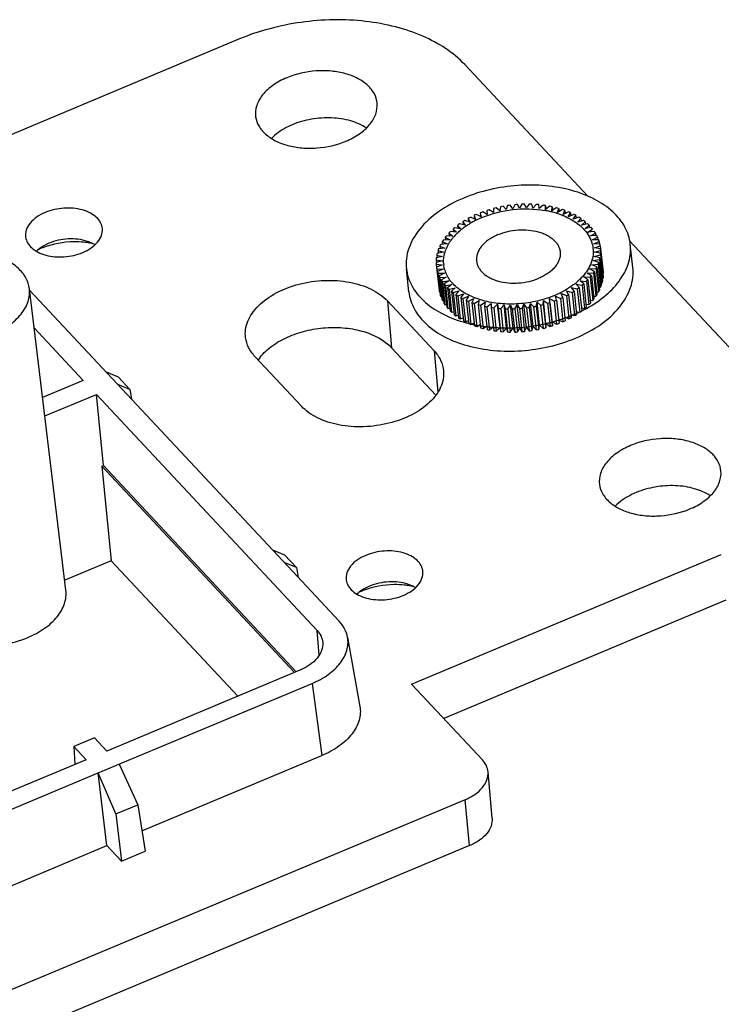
# Model space of a CAD drawing. Header units: millimetres. Extents: x 581 to 1163, y 50 to 458.
# Tile 25 of 29: x 1078 to 1101, y 166 to 199. Entities that reach past the tile are written whole.
import ezdxf

# ---------------------------------------------------------------- set-up
doc = ezdxf.new("R2010")
doc.units = ezdxf.units.MM
doc.header["$LTSCALE"] = 30.734
doc.layers.get('0').update_dxf_attribs({"linetype": 'CONTINUOUS'})
doc.layers.add('02___PRT_ALL_AXES', color=7, linetype='CONTINUOUS')
doc.layers.add('DRAFTS', color=7, linetype='CONTINUOUS')

msp = doc.modelspace()

# ---------------------------------------------------------------- linework, layer by layer
at = {"color": 7, "linetype": 'Continuous'}
for p, q in [((1092.647, 197.525), (1096.746, 193.14)), ((1094.069, 192.832), (1094.027, 192.697)), ((1094.247, 192.728), (1094.158, 192.844)), ((1094.308, 192.861), (1094.247, 192.728)), ((1094.469, 192.746), (1094.397, 192.869)), ((1094.547, 192.877), (1094.469, 192.746)), ((1094.69, 192.753), (1094.636, 192.88)), ((1094.785, 192.88), (1094.69, 192.753)), ((1094.909, 192.747), (1094.873, 192.877)), ((1095.02, 192.869), (1094.909, 192.747)), ((1095.125, 192.729), (1095.107, 192.862)), ((1095.251, 192.845), (1095.125, 192.729)), ((1095.335, 192.698), (1095.336, 192.833)), ((1095.336, 192.833), (1095.35, 192.71)), ((1092.955, 192.501), (1092.968, 192.387)), ((1092.955, 192.501), (1093.005, 192.373)), ((1093.194, 192.459), (1093.032, 192.536)), ((1093.162, 192.59), (1093.176, 192.468)), ((1093.162, 192.59), (1093.194, 192.459)), ((1093.392, 192.535), (1093.242, 192.621)), ((1093.379, 192.669), (1093.392, 192.535)), ((1093.598, 192.6), (1093.462, 192.695)), ((1093.603, 192.735), (1093.598, 192.6)), ((1093.81, 192.655), (1093.689, 192.757)), ((1093.834, 192.79), (1093.81, 192.655)), ((1094.027, 192.697), (1093.922, 192.807)), ((1095.476, 192.809), (1095.335, 192.698)), ((1095.539, 192.656), (1095.558, 192.792)), ((1095.693, 192.759), (1095.539, 192.656)), ((1095.558, 192.792), (1095.571, 192.678)), ((1095.733, 192.602), (1095.772, 192.737)), ((1095.9, 192.697), (1095.733, 192.602)), ((1095.772, 192.737), (1095.783, 192.631)), ((1095.919, 192.537), (1095.975, 192.671)), ((1096.096, 192.624), (1095.919, 192.537)), ((1095.975, 192.671), (1095.986, 192.57)), ((1096.092, 192.462), (1096.166, 192.593)), ((1096.279, 192.539), (1096.092, 192.462)), ((1096.166, 192.593), (1096.177, 192.496)), ((1096.253, 192.376), (1096.344, 192.504)), ((1096.344, 192.504), (1096.355, 192.411)), ((1092.408, 192.173), (1092.51, 192.062)), ((1092.408, 192.173), (1092.418, 192.077)), ((1092.662, 192.174), (1092.469, 192.218)), ((1092.577, 192.291), (1092.662, 192.174)), ((1092.577, 192.291), (1092.588, 192.191)), ((1092.827, 192.278), (1092.644, 192.334)), ((1092.76, 192.401), (1092.827, 192.278)), ((1092.76, 192.401), (1092.771, 192.295)), ((1093.005, 192.373), (1092.832, 192.44)), ((1096.448, 192.443), (1096.253, 192.376)), ((1096.401, 192.281), (1096.508, 192.404)), ((1096.602, 192.337), (1096.401, 192.281)), ((1096.508, 192.404), (1096.518, 192.314)), ((1096.533, 192.177), (1096.656, 192.295)), ((1096.74, 192.222), (1096.533, 192.177)), ((1096.649, 192.065), (1096.787, 192.177)), ((1096.656, 192.295), (1096.666, 192.206)), ((1096.787, 192.177), (1096.796, 192.089)), ((1092.118, 191.914), (1092.25, 191.817)), ((1092.118, 191.914), (1092.128, 191.823)), ((1092.372, 191.942), (1092.167, 191.965)), ((1092.255, 192.047), (1092.372, 191.942)), ((1092.255, 192.047), (1092.265, 191.954)), ((1092.51, 192.062), (1092.31, 192.095)), ((1096.859, 192.099), (1096.649, 192.065)), ((1096.748, 191.946), (1096.9, 192.051)), ((1096.961, 191.969), (1096.748, 191.946)), ((1096.83, 191.821), (1096.994, 191.918)), ((1097.043, 191.832), (1096.83, 191.821)), ((1096.994, 191.918), (1097.003, 191.83)), ((1092.057, 191.552), (1091.844, 191.539)), ((1091.898, 191.631), (1092.057, 191.552)), ((1091.898, 191.631), (1091.907, 191.543)), ((1092.145, 191.687), (1091.933, 191.685)), ((1091.998, 191.775), (1092.145, 191.687)), ((1091.998, 191.775), (1092.008, 191.686)), ((1092.25, 191.817), (1092.041, 191.828)), ((1096.893, 191.691), (1097.068, 191.779)), ((1097.105, 191.69), (1096.893, 191.691)), ((1096.938, 191.557), (1097.123, 191.636)), ((1097.147, 191.544), (1096.938, 191.557)), ((1097.068, 191.779), (1097.078, 191.69)), ((1097.123, 191.636), (1097.133, 191.545)), ((1098.131, 191.657), (1103.32, 186.106)), ((1098.243, 190.771), (1098.158, 191.545)), ((1091.713, 191.181), (1091.904, 191.134)), ((1091.713, 191.181), (1091.723, 191.092)), ((1091.936, 191.275), (1091.726, 191.238)), ((1091.755, 191.333), (1091.936, 191.275)), ((1091.755, 191.333), (1091.764, 191.245)), ((1091.987, 191.415), (1091.775, 191.39)), ((1091.816, 191.483), (1091.987, 191.415)), ((1091.816, 191.483), (1091.826, 191.396)), ((1096.957, 191.138), (1097.163, 191.186)), ((1096.964, 191.419), (1097.157, 191.488)), ((1097.168, 191.395), (1096.964, 191.419)), ((1096.97, 191.279), (1097.17, 191.338)), ((1097.168, 191.243), (1096.97, 191.279)), ((1097.157, 191.488), (1097.167, 191.394)), ((1097.163, 191.186), (1097.248, 190.413)), ((1097.168, 191.395), (1097.253, 190.621)), ((1097.168, 191.243), (1097.253, 190.47)), ((1097.17, 191.338), (1097.255, 190.565)), ((1091.891, 190.993), (1091.691, 190.934)), ((1091.693, 191.029), (1091.891, 190.993)), ((1091.693, 191.029), (1091.703, 190.938)), ((1091.693, 190.878), (1091.897, 190.853)), ((1091.693, 190.878), (1091.778, 190.105)), ((1091.904, 191.134), (1091.698, 191.086)), ((1091.897, 190.853), (1091.704, 190.784)), ((1096.874, 190.858), (1097.086, 190.883)), ((1097.045, 190.789), (1096.874, 190.858)), ((1096.925, 190.998), (1097.135, 191.034)), ((1097.106, 190.939), (1096.925, 190.998)), ((1097.148, 191.091), (1096.957, 191.138)), ((1097.086, 190.883), (1097.17, 190.11)), ((1097.106, 190.939), (1097.191, 190.166)), ((1097.135, 191.034), (1097.219, 190.261)), ((1097.148, 191.091), (1097.232, 190.318)), ((1090.787, 189.955), (1090.703, 190.728)), ((1091.704, 190.784), (1091.789, 190.011)), ((1091.714, 190.728), (1091.923, 190.715)), ((1091.714, 190.728), (1091.799, 189.955)), ((1091.923, 190.715), (1091.738, 190.637)), ((1091.738, 190.637), (1091.823, 189.863)), ((1091.756, 190.582), (1091.968, 190.581)), ((1091.756, 190.582), (1091.841, 189.809)), ((1091.968, 190.581), (1091.793, 190.493)), ((1096.716, 190.585), (1096.928, 190.587)), ((1096.863, 190.497), (1096.716, 190.585)), ((1096.804, 190.72), (1097.017, 190.733)), ((1096.963, 190.641), (1096.804, 190.72)), ((1096.928, 190.587), (1097.012, 189.814)), ((1096.963, 190.641), (1097.048, 189.868)), ((1097.017, 190.733), (1097.101, 189.96)), ((1097.045, 190.789), (1097.129, 190.016)), ((1097.243, 190.561), (1097.255, 190.565)), ((1091.793, 190.493), (1091.877, 189.72)), ((1091.818, 190.44), (1092.031, 190.451)), ((1091.818, 190.44), (1091.903, 189.667)), ((1092.031, 190.451), (1091.867, 190.354)), ((1091.867, 190.354), (1091.952, 189.581)), ((1091.9, 190.303), (1092.113, 190.326)), ((1091.9, 190.303), (1091.985, 189.53)), ((1092.113, 190.326), (1091.961, 190.221)), ((1091.961, 190.221), (1092.046, 189.448)), ((1092.002, 190.173), (1092.212, 190.207)), ((1092.212, 190.207), (1092.074, 190.095)), ((1096.351, 190.211), (1096.551, 190.177)), ((1096.453, 190.099), (1096.351, 190.211)), ((1096.489, 190.33), (1096.694, 190.308)), ((1096.606, 190.225), (1096.489, 190.33)), ((1096.606, 190.225), (1096.691, 189.452)), ((1096.611, 190.455), (1096.82, 190.445)), ((1096.743, 190.358), (1096.611, 190.455)), ((1096.694, 190.308), (1096.779, 189.535)), ((1096.743, 190.358), (1096.828, 189.585)), ((1096.82, 190.445), (1096.905, 189.672)), ((1096.863, 190.497), (1096.947, 189.724)), ((1097.181, 190.254), (1097.219, 190.261)), ((1097.222, 190.407), (1097.248, 190.413)), ((1091.799, 189.955), (1091.813, 189.954)), ((1092.002, 190.173), (1092.086, 189.4)), ((1092.074, 190.095), (1092.159, 189.322)), ((1092.121, 190.05), (1092.328, 190.095)), ((1092.121, 190.05), (1092.206, 189.277)), ((1092.328, 190.095), (1092.205, 189.977)), ((1092.205, 189.977), (1092.29, 189.204)), ((1092.259, 189.935), (1092.46, 189.991)), ((1092.259, 189.935), (1092.343, 189.162)), ((1092.46, 189.991), (1092.353, 189.868)), ((1092.353, 189.868), (1092.438, 189.095)), ((1092.413, 189.829), (1092.608, 189.896)), ((1092.608, 189.896), (1092.517, 189.768)), ((1095.856, 189.899), (1096.029, 189.833)), ((1095.906, 189.772), (1095.856, 189.899)), ((1096.033, 189.995), (1096.217, 189.939)), ((1096.101, 189.871), (1096.033, 189.995)), ((1096.101, 189.871), (1096.186, 189.098)), ((1096.199, 190.099), (1096.391, 190.054)), ((1096.284, 189.981), (1096.199, 190.099)), ((1096.217, 189.939), (1096.302, 189.166)), ((1096.284, 189.981), (1096.369, 189.208)), ((1096.391, 190.054), (1096.476, 189.281)), ((1096.453, 190.099), (1096.538, 189.326)), ((1096.551, 190.177), (1096.635, 189.404)), ((1097.038, 189.956), (1097.101, 189.96)), ((1097.12, 190.104), (1097.17, 190.11)), ((1091.841, 189.809), (1091.867, 189.809)), ((1091.903, 189.667), (1091.942, 189.669)), ((1091.985, 189.53), (1092.036, 189.536)), ((1092.413, 189.829), (1092.497, 189.056)), ((1092.517, 189.768), (1092.601, 188.995)), ((1092.582, 189.734), (1092.769, 189.811)), ((1092.582, 189.734), (1092.666, 188.961)), ((1092.769, 189.811), (1092.695, 189.679)), ((1092.695, 189.679), (1092.779, 188.906)), ((1092.765, 189.649), (1092.942, 189.735)), ((1092.765, 189.649), (1092.85, 188.876)), ((1092.942, 189.735), (1092.886, 189.601)), ((1092.886, 189.601), (1092.971, 188.828)), ((1092.961, 189.575), (1093.127, 189.67)), ((1092.961, 189.575), (1093.046, 188.802)), ((1093.127, 189.67), (1093.089, 189.535)), ((1093.089, 189.535), (1093.174, 188.762)), ((1093.168, 189.513), (1093.322, 189.616)), ((1093.322, 189.616), (1093.303, 189.481)), ((1093.385, 189.464), (1093.526, 189.574)), ((1093.526, 189.574), (1093.525, 189.439)), ((1093.61, 189.427), (1093.736, 189.544)), ((1093.821, 188.771), (1093.736, 189.544)), ((1093.736, 189.544), (1093.753, 189.41)), ((1094.553, 189.411), (1094.614, 189.544)), ((1094.614, 189.544), (1094.702, 189.428)), ((1094.698, 188.771), (1094.614, 189.544)), ((1094.791, 189.44), (1094.834, 189.575)), ((1094.834, 189.575), (1094.939, 189.465)), ((1094.918, 188.802), (1094.834, 189.575)), ((1095.027, 189.482), (1095.051, 189.618)), ((1095.051, 189.618), (1095.172, 189.515)), ((1095.135, 188.845), (1095.051, 189.618)), ((1095.258, 189.537), (1095.263, 189.672)), ((1095.258, 189.537), (1095.342, 188.764)), ((1095.263, 189.672), (1095.399, 189.577)), ((1095.348, 188.899), (1095.263, 189.672)), ((1095.399, 189.577), (1095.484, 188.804)), ((1095.469, 189.737), (1095.619, 189.651)), ((1095.554, 188.964), (1095.469, 189.737)), ((1095.482, 189.604), (1095.469, 189.737)), ((1095.482, 189.604), (1095.567, 188.83)), ((1095.619, 189.651), (1095.703, 188.878)), ((1095.667, 189.813), (1095.829, 189.737)), ((1095.699, 189.682), (1095.667, 189.813)), ((1095.699, 189.682), (1095.783, 188.909)), ((1095.829, 189.737), (1095.914, 188.964)), ((1095.906, 189.772), (1095.99, 188.998)), ((1096.029, 189.833), (1096.114, 189.06)), ((1096.681, 189.545), (1096.779, 189.535)), ((1096.818, 189.676), (1096.905, 189.672)), ((1096.937, 189.813), (1097.012, 189.814)), ((1092.086, 189.4), (1092.149, 189.41)), ((1092.206, 189.277), (1092.28, 189.293)), ((1093.168, 189.513), (1093.253, 188.74)), ((1093.303, 189.481), (1093.387, 188.708)), ((1093.385, 189.464), (1093.47, 188.691)), ((1093.525, 189.439), (1093.609, 188.666)), ((1093.61, 189.427), (1093.694, 188.654)), ((1093.753, 189.41), (1093.838, 188.637)), ((1093.841, 189.403), (1093.952, 189.525)), ((1093.841, 189.403), (1093.925, 188.63)), ((1094.036, 188.752), (1093.952, 189.525)), ((1093.952, 189.525), (1093.987, 189.395)), ((1093.987, 189.395), (1094.072, 188.622)), ((1094.076, 189.393), (1094.171, 189.519)), ((1094.076, 189.393), (1094.161, 188.619)), ((1094.256, 188.746), (1094.171, 189.519)), ((1094.171, 189.519), (1094.225, 189.393)), ((1094.225, 189.393), (1094.31, 188.62)), ((1094.314, 189.395), (1094.392, 189.526)), ((1094.314, 189.395), (1094.399, 188.622)), ((1094.392, 189.526), (1094.464, 189.404)), ((1094.477, 188.753), (1094.392, 189.526)), ((1094.464, 189.404), (1094.548, 188.631)), ((1094.553, 189.411), (1094.638, 188.638)), ((1094.702, 189.428), (1094.787, 188.655)), ((1094.791, 189.44), (1094.876, 188.667)), ((1094.939, 189.465), (1095.024, 188.692)), ((1095.027, 189.482), (1095.112, 188.709)), ((1095.172, 189.515), (1095.256, 188.742)), ((1096.358, 189.308), (1096.476, 189.281)), ((1096.527, 189.422), (1096.635, 189.404)), ((1092.343, 189.162), (1092.428, 189.186)), ((1092.497, 189.056), (1092.591, 189.088)), ((1092.666, 188.961), (1092.769, 189.003)), ((1092.85, 188.876), (1092.96, 188.929)), ((1095.342, 188.764), (1095.348, 188.899)), ((1095.348, 188.899), (1095.484, 188.804)), ((1095.554, 188.964), (1095.703, 188.878)), ((1095.567, 188.83), (1095.554, 188.964)), ((1095.77, 189.031), (1095.914, 188.964)), ((1095.978, 189.112), (1096.114, 189.06)), ((1096.174, 189.204), (1096.302, 189.166)), ((1093.046, 188.802), (1093.162, 188.868)), ((1093.253, 188.74), (1093.375, 188.822)), ((1093.47, 188.691), (1093.596, 188.789)), ((1093.694, 188.654), (1093.821, 188.771)), ((1093.821, 188.771), (1093.838, 188.637)), ((1093.925, 188.63), (1094.036, 188.752)), ((1094.036, 188.752), (1094.072, 188.622)), ((1094.161, 188.619), (1094.256, 188.746)), ((1094.256, 188.746), (1094.31, 188.62)), ((1094.399, 188.622), (1094.477, 188.753)), ((1094.477, 188.753), (1094.548, 188.631)), ((1094.638, 188.638), (1094.698, 188.771)), ((1094.698, 188.771), (1094.787, 188.655)), ((1094.876, 188.667), (1094.918, 188.802)), ((1094.918, 188.802), (1095.024, 188.692)), ((1095.112, 188.709), (1095.135, 188.845)), ((1095.135, 188.845), (1095.256, 188.742))]:
    msp.add_line(p, q, dxfattribs=at)
for centre, radius, start, end in [((1094.718, 188.514), 4.366, 97.3568, 98.5366), ((1094.718, 188.512), 4.368, 94.213, 95.3924), ((1094.715, 188.57), 4.311, 91.0503, 92.2402), ((1094.715, 188.689), 4.191, 87.8387, 89.0514), ((1094.725, 188.858), 4.022, 84.5483, 85.795), ((1094.75, 189.07), 3.808, 81.1463, 82.4394), ((1094.468, 189.284), 3.554, 113.8353, 115.1874), ((1094.564, 189.053), 3.805, 110.3339, 111.6262), ((1094.635, 188.851), 4.019, 106.9686, 108.2146), ((1094.682, 188.687), 4.189, 103.705, 104.9174), ((1094.707, 188.576), 4.304, 100.5109, 101.702), ((1094.742, 189.378), 3.34, 79.3611, 80.1885), ((1094.767, 189.512), 3.204, 76.5749, 79.3749), ((1094.794, 189.316), 3.558, 77.5974, 78.9506), ((1094.798, 189.645), 3.067, 75.211, 76.5623), ((1094.832, 189.77), 2.938, 72.3116, 75.2228), ((1094.859, 189.584), 3.283, 73.8631, 75.2913), ((1094.874, 189.904), 2.797, 70.8031, 72.3007), ((1094.918, 190.029), 2.664, 68.2726, 70.812), ((1094.947, 189.861), 2.992, 69.9013, 71.4208), ((1095.055, 190.136), 2.697, 65.666, 67.2945), ((1095.181, 190.396), 2.408, 61.1075, 62.864), ((1094.035, 190.028), 2.692, 125.5488, 127.1754), ((1094.2, 189.784), 2.987, 121.3998, 122.9176), ((1094.174, 189.978), 2.63, 122.1005, 124.7899), ((1094.346, 189.532), 3.278, 117.5102, 118.937), ((1094.261, 189.84), 2.793, 120.2462, 122.1096), ((1094.338, 189.708), 2.946, 117.6259, 120.2405), ((1094.394, 189.602), 3.066, 116.4592, 117.6362), ((1094.447, 189.495), 3.186, 112.6992, 116.4515), ((1095.32, 190.632), 2.134, 56.1745, 58.0784), ((1095.466, 190.835), 1.883, 50.8169, 52.8863), ((1095.612, 191.003), 1.661, 44.9914, 47.2411), ((1093.668, 190.454), 2.13, 134.8222, 136.7235), ((1093.855, 190.254), 2.404, 130.0059, 131.7602), ((1093.685, 190.567), 1.863, 135.2349, 139.3391), ((1094.022, 190.195), 2.365, 124.7454, 129.1142), ((1095.749, 191.131), 1.473, 38.6702, 41.1076), ((1095.872, 191.221), 1.321, 31.8525, 34.4732), ((1095.971, 191.278), 1.206, 24.5766, 27.3602), ((1079.692, 188.891), 2.734, 80.7178, 84.2999), ((1079.718, 189.053), 2.57, 77.7272, 80.7087), ((1093.142, 190.847), 1.47, 151.9038, 154.3382), ((1093.304, 190.752), 1.658, 145.7314, 147.9781), ((1093.482, 190.621), 1.88, 140.0487, 142.1153), ((1096.042, 191.307), 1.13, 16.9297, 19.8366), ((1096.078, 191.316), 1.092, 9.0485, 12.0196), ((1079.503, 189.063), 2.534, 112.7203, 114.7979), ((1079.544, 188.964), 2.641, 110.5584, 112.7161), ((1092.894, 190.941), 1.205, 165.7228, 168.504), ((1093.003, 190.908), 1.319, 158.5762, 161.1941), ((1096.042, 191.318), 1.129, 353.2716, 356.177), ((1096.08, 191.317), 1.091, 1.1004, 4.0741), ((1092.781, 190.955), 1.091, 181.1004, 184.0741), ((1092.819, 190.954), 1.129, 173.2716, 176.177), ((1092.932, 190.972), 0.992, 183.3818, 186.2644), ((1095.858, 191.364), 1.319, 338.5762, 341.1941), ((1095.967, 191.331), 1.205, 345.7228, 348.504), ((1092.783, 190.956), 1.092, 189.0485, 192.0196), ((1092.819, 190.966), 1.13, 196.9297, 199.8366), ((1095.557, 191.521), 1.658, 325.7314, 327.9781), ((1095.719, 191.426), 1.47, 331.9038, 334.3382), ((1096.164, 190.544), 1.091, 1.1004, 4.0741), ((1092.89, 190.995), 1.206, 204.5766, 207.3602), ((1092.989, 191.051), 1.321, 211.8525, 214.4732), ((1093.111, 191.141), 1.473, 218.6702, 221.1076), ((1095.006, 192.018), 2.404, 310.0059, 311.7602), ((1095.192, 191.819), 2.13, 314.8222, 316.7235), ((1095.379, 191.652), 1.88, 320.0487, 322.1153), ((1096.057, 190.557), 1.199, 345.716, 348.5108), ((1096.13, 190.545), 1.125, 353.2672, 356.1815), ((1092.867, 190.183), 1.092, 189.0485, 192.0196), ((1092.907, 190.194), 1.133, 196.9344, 199.8319), ((1093.249, 191.27), 1.661, 224.9914, 227.2411), ((1093.395, 191.437), 1.883, 230.8169, 232.8863), ((1093.541, 191.641), 2.134, 236.1745, 238.0784), ((1094.515, 192.74), 3.278, 297.5102, 298.937), ((1094.661, 192.489), 2.987, 301.3998, 302.9176), ((1094.826, 192.244), 2.692, 305.5488, 307.1754), ((1095.653, 190.741), 1.646, 325.7227, 327.9868), ((1095.813, 190.648), 1.46, 331.895, 334.347), ((1095.95, 190.588), 1.311, 338.5679, 341.2023), ((1092.98, 190.224), 1.212, 204.5836, 207.3532), ((1093.081, 190.283), 1.329, 211.8608, 214.4649), ((1093.68, 191.877), 2.408, 241.1075, 242.864), ((1093.806, 192.137), 2.697, 245.666, 247.2945), ((1093.914, 192.411), 2.992, 249.9013, 251.4208), ((1094.002, 192.688), 3.283, 253.8631, 255.2913), ((1094.179, 193.585), 4.189, 283.705, 284.9174), ((1094.226, 193.422), 4.019, 286.9686, 288.2146), ((1094.296, 193.219), 3.805, 290.3339, 291.6262), ((1094.393, 192.988), 3.554, 293.8353, 295.1874), ((1095.289, 191.034), 2.114, 314.8149, 316.7309), ((1095.475, 190.869), 1.865, 320.0405, 322.1235), ((1093.204, 190.375), 1.484, 218.679, 221.0988), ((1093.343, 190.506), 1.674, 225.0001, 227.2324), ((1094.067, 192.956), 3.558, 257.5974, 258.9506), ((1094.111, 193.202), 3.808, 261.1463, 262.4394), ((1094.136, 193.415), 4.022, 264.5483, 265.795), ((1094.146, 193.583), 4.191, 267.8387, 269.0514), ((1094.146, 193.703), 4.311, 271.0503, 272.2402), ((1094.143, 193.76), 4.368, 274.213, 275.3924), ((1094.143, 193.758), 4.366, 277.3568, 278.5366), ((1094.154, 193.697), 4.304, 280.5109, 281.702), ((1094.359, 193.704), 4.895, 293.1575, 293.7895), ((1094.755, 191.7), 2.969, 301.3951, 302.9223), ((1094.373, 193.674), 4.861, 293.7899, 294.0942), ((1094.402, 193.609), 4.789, 294.091, 295.6389), ((1094.447, 193.515), 4.686, 295.6409, 296.5594), ((1094.922, 191.457), 2.674, 305.5432, 307.181), ((1094.496, 193.416), 4.575, 296.5569, 298.0688), ((1095.102, 191.232), 2.386, 309.9994, 311.7667), ((1094.548, 193.319), 4.466, 298.0717, 298.811), ((1093.489, 190.675), 1.898, 230.825, 232.8782), ((1093.635, 190.882), 2.151, 236.1819, 238.071), ((1093.841, 193.235), 4.458, 253.6643, 254.6177), ((1093.773, 191.119), 2.426, 241.1139, 242.8576), ((1093.874, 193.358), 4.585, 254.6203, 256.1571), ((1093.903, 193.475), 4.706, 256.1542, 257.0639), ((1093.898, 191.38), 2.715, 245.6715, 247.289), ((1093.929, 193.587), 4.821, 257.0663, 258.5976), ((1094.045, 194.658), 5.9, 268.004, 282.3704), ((1094.071, 194.541), 5.78, 282.37, 282.7576), ((1094.075, 194.523), 5.762, 282.7571, 283.8363), ((1094.083, 194.488), 5.726, 283.8364, 284.7125), ((1094.09, 194.463), 5.7, 284.713, 284.9196), ((1094.1, 194.423), 5.659, 284.9182, 286.165), ((1094.12, 194.355), 5.588, 286.1656, 287.0316), ((1094.386, 192.432), 3.79, 290.3314, 291.6287), ((1094.147, 194.268), 5.496, 287.0299, 288.413), ((1094.181, 194.167), 5.39, 288.4143, 289.3094), ((1094.484, 192.2), 3.538, 293.8321, 295.1906), ((1094.222, 194.048), 5.264, 289.3068, 290.8012), ((1094.266, 193.933), 5.142, 290.8044, 291.4551), ((1094.608, 191.952), 3.26, 297.5063, 298.9409), ((1094.285, 193.883), 5.088, 291.4558, 291.7012), ((1094.315, 193.81), 5.009, 291.6991, 292.7233), ((1094.345, 193.738), 4.931, 292.7253, 293.1577), ((1094.005, 191.655), 3.01, 249.906, 251.4161), ((1093.945, 193.668), 4.903, 258.5941, 258.9067), ((1093.953, 193.707), 4.943, 258.9071, 259.5192), ((1093.966, 193.779), 5.017, 259.5206, 260.6939), ((1093.977, 193.841), 5.079, 260.6923, 260.984), ((1094.091, 191.932), 3.3, 253.867, 255.2874), ((1093.981, 193.871), 5.11, 260.9839, 261.2341), ((1093.989, 193.92), 5.159, 261.2347, 261.8735), ((1094.005, 194.032), 5.272, 261.8764, 263.3637), ((1094.155, 192.199), 3.575, 257.6005, 258.9474), ((1094.019, 194.149), 5.391, 263.3613, 264.2542), ((1094.029, 194.256), 5.498, 264.256, 265.7433), ((1094.198, 192.443), 3.823, 261.1488, 262.437), ((1094.036, 194.348), 5.59, 265.7412, 266.5147), ((1094.04, 194.418), 5.66, 266.5156, 267.7632), ((1094.042, 194.463), 5.705, 267.7617, 267.9631), ((1094.221, 192.653), 4.034, 264.5502, 265.7932), ((1094.23, 192.819), 4.2, 267.84, 269.0502), ((1094.231, 192.93), 4.311, 271.0503, 272.2402), ((1094.228, 192.987), 4.368, 274.213, 275.3924), ((1094.228, 192.985), 4.366, 277.3568, 278.5366), ((1094.239, 192.924), 4.304, 280.5109, 281.702), ((1094.266, 192.803), 4.18, 283.7037, 284.9187), ((1094.314, 192.637), 4.007, 286.9667, 288.2165), ((1090.364, 177.472), 2.734, 80.7178, 84.2999), ((1090.39, 177.634), 2.57, 77.7272, 80.7087), ((1090.175, 177.645), 2.534, 112.7203, 114.7979), ((1090.216, 177.546), 2.641, 110.5584, 112.7161)]:
    msp.add_arc(centre, radius, start, end, dxfattribs=at)
for points, knots in [([(1092.647, 197.525), (1092.264, 197.935), (1091.49, 198.421), (1090.33, 198.809), (1089.326, 198.99), (1088.267, 199.039), (1086.846, 198.929), (1085.797, 198.653), (1085.145, 198.38)], [0, 0, 0, 0, 0.212209, 0.333235, 0.46206, 0.596228, 0.732793, 1, 1, 1, 1]), ([(1098.158, 191.545), (1098.136, 191.743), (1098.003, 192.15), (1097.575, 192.667), (1096.96, 193.078), (1096.195, 193.365), (1095.326, 193.517), (1094.404, 193.524), (1093.483, 193.387), (1092.892, 193.2), (1092.611, 193.082)], [0, 0, 0, 0, 0.092524, 0.192995, 0.306051, 0.432372, 0.569624, 0.71351, 0.858823, 1, 1, 1, 1]), ([(1092.611, 193.082), (1092.317, 192.959), (1091.781, 192.673), (1091.137, 192.103), (1090.798, 191.532), (1090.692, 191.067), (1090.691, 190.838), (1090.703, 190.727)], [0, 0, 0, 0, 0.295722, 0.559436, 0.790103, 0.896572, 1, 1, 1, 1]), ([(1093.218, 192.434), (1093.544, 192.571), (1094.242, 192.744), (1094.961, 192.73), (1095.311, 192.67)], [0, 0, 0, 0, 0.499744, 1, 1, 1, 1]), ([(1095.905, 192.505), (1095.935, 192.493), (1096.051, 192.444), (1096.164, 192.386), (1096.244, 192.337)], [0, 0, 0, 0, 0.257515, 1, 1, 1, 1]), ([(1096.244, 192.337), (1096.256, 192.329), (1096.306, 192.298), (1096.355, 192.265), (1096.39, 192.239)], [0, 0, 0, 0, 0.254019, 1, 1, 1, 1]), ([(1096.39, 192.239), (1096.532, 192.134), (1096.719, 191.946), (1096.87, 191.644), (1096.907, 191.487), (1096.915, 191.409)], [0, 0, 0, 0, 0.525688, 0.766667, 1, 1, 1, 1]), ([(1092.362, 191.879), (1092.375, 191.892), (1092.429, 191.944), (1092.485, 191.994), (1092.529, 192.03)], [0, 0, 0, 0, 0.245206, 1, 1, 1, 1]), ([(1079.964, 191.611), (1079.851, 191.622), (1079.396, 191.64), (1078.936, 191.557), (1078.617, 191.437)], [0, 0, 0, 0, 0.249572, 1, 1, 1, 1]), ([(1091.957, 191.162), (1091.965, 191.204), (1092.009, 191.377), (1092.093, 191.539), (1092.17, 191.65)], [0, 0, 0, 0, 0.239301, 1, 1, 1, 1]), ([(1092.17, 191.65), (1092.178, 191.661), (1092.21, 191.706), (1092.245, 191.749), (1092.272, 191.781)], [0, 0, 0, 0, 0.24607, 1, 1, 1, 1]), ([(1096.7, 189.407), (1096.932, 189.535), (1097.354, 189.817), (1097.847, 190.346), (1098.14, 190.933), (1098.179, 191.35), (1098.158, 191.545)], [0, 0, 0, 0, 0.291674, 0.552665, 0.785256, 1, 1, 1, 1]), ([(1096.915, 191.409), (1096.924, 191.335), (1096.923, 191.183), (1096.852, 190.872), (1096.626, 190.492), (1096.197, 190.112), (1095.839, 189.921), (1095.643, 189.839)], [0, 0, 0, 0, 0.10343, 0.209907, 0.440541, 0.704311, 1, 1, 1, 1]), ([(1091.941, 190.913), (1091.94, 190.934), (1091.938, 191.017), (1091.946, 191.1), (1091.957, 191.162)], [0, 0, 0, 0, 0.248114, 1, 1, 1, 1]), ([(1095.643, 189.839), (1095.456, 189.76), (1095.062, 189.636), (1094.448, 189.544), (1093.833, 189.549), (1093.254, 189.65), (1092.744, 189.842), (1092.334, 190.116), (1092.049, 190.46), (1091.96, 190.731), (1091.945, 190.863)], [0, 0, 0, 0, 0.14115, 0.286499, 0.430365, 0.567623, 0.693952, 0.807009, 0.907479, 1, 1, 1, 1]), ([(1090.703, 190.727), (1090.724, 190.533), (1090.853, 190.134), (1091.266, 189.625), (1091.861, 189.217), (1092.332, 189.032), (1092.587, 188.957)], [0, 0, 0, 0, 0.214816, 0.447458, 0.708552, 1, 1, 1, 1]), ([(1096.334, 188.417), (1096.628, 188.54), (1097.164, 188.826), (1097.808, 189.396), (1098.147, 189.966), (1098.254, 190.432), (1098.255, 190.66), (1098.243, 190.771)], [0, 0, 0, 0, 0.295727, 0.559416, 0.790102, 0.896577, 1, 1, 1, 1]), ([(1090.787, 189.955), (1090.798, 189.857), (1090.84, 189.659), (1091.006, 189.275), (1091.37, 188.832), (1091.985, 188.422), (1092.75, 188.134), (1093.619, 187.982), (1094.542, 187.975), (1095.462, 188.112), (1096.054, 188.299), (1096.334, 188.417)], [0, 0, 0, 0, 0.045924, 0.092922, 0.193339, 0.306336, 0.432599, 0.569789, 0.71363, 0.858864, 1, 1, 1, 1]), ([(1090.636, 180.192), (1090.523, 180.204), (1090.068, 180.222), (1089.608, 180.139), (1089.289, 180.019)], [0, 0, 0, 0, 0.249572, 1, 1, 1, 1])]:
    msp.add_open_spline(points, degree=3, knots=knots, dxfattribs=at)
at = {"layer": '02___PRT_ALL_AXES', "color": 7, "linetype": 'Continuous'}
for points, knots in [([(1093.751, 191.863), (1093.695, 191.839), (1093.587, 191.788), (1093.439, 191.696), (1093.31, 191.593), (1093.203, 191.481), (1093.121, 191.362), (1093.064, 191.237), (1093.035, 191.11), (1093.034, 191.025), (1093.039, 190.984)], [0, 0, 0, 0, 0.151328, 0.295574, 0.431747, 0.559379, 0.678649, 0.790515, 0.896777, 1, 1, 1, 1]), ([(1093.751, 191.863), (1093.856, 191.907), (1094.077, 191.977), (1094.421, 192.028), (1094.765, 192.025), (1095.04, 191.977), (1095.242, 191.911), (1095.378, 191.85), (1095.499, 191.778), (1095.604, 191.695), (1095.69, 191.604), (1095.757, 191.505), (1095.802, 191.399), (1095.818, 191.325), (1095.822, 191.289)], [0, 0, 0, 0, 0.141029, 0.286138, 0.429869, 0.566953, 0.631686, 0.693297, 0.751565, 0.806457, 0.858167, 0.907148, 0.954112, 1, 1, 1, 1]), ([(1095.822, 191.289), (1095.827, 191.247), (1095.826, 191.162), (1095.797, 191.035), (1095.74, 190.91), (1095.658, 190.791), (1095.551, 190.679), (1095.422, 190.576), (1095.274, 190.484), (1095.166, 190.433), (1095.11, 190.41)], [0, 0, 0, 0, 0.103223, 0.209485, 0.321351, 0.440621, 0.568253, 0.704426, 0.848672, 1, 1, 1, 1]), ([(1093.039, 190.984), (1093.043, 190.947), (1093.059, 190.873), (1093.104, 190.768), (1093.171, 190.669), (1093.257, 190.577), (1093.361, 190.495), (1093.483, 190.422), (1093.619, 190.362), (1093.82, 190.295), (1094.096, 190.247), (1094.44, 190.245), (1094.784, 190.296), (1095.005, 190.366), (1095.11, 190.41)], [0, 0, 0, 0, 0.045888, 0.092852, 0.141833, 0.193543, 0.248435, 0.306703, 0.368314, 0.433047, 0.570131, 0.713862, 0.858971, 1, 1, 1, 1])]:
    msp.add_open_spline(points, degree=3, knots=knots, dxfattribs=at)
at = {"layer": 'DRAFTS', "color": 7, "linetype": 'Continuous'}
for p, q in [((1085.145, 198.38), (1074.831, 194.06)), ((1078.8, 191.576), (1078.603, 191.477)), ((1079.365, 180.026), (1078.151, 190.064)), ((1086.909, 180.652), (1078.157, 190.016)), ((1090.07, 189.657), (1091.623, 187.996)), ((1090.07, 189.657), (1090.209, 188.098)), ((1078.309, 188.759), (1079.943, 187.011)), ((1090.209, 188.098), (1091.682, 186.522)), ((1091.623, 187.996), (1091.746, 186.617)), ((1087.21, 186.148), (1085.658, 187.809)), ((1080.704, 187.296), (1081.1, 187.129)), ((1079.943, 187.011), (1078.589, 186.444)), ((1081.495, 186.706), (1081.1, 187.129)), ((1081.495, 186.706), (1081.089, 186.878)), ((1081.495, 186.706), (1081.554, 186.382)), ((1078.664, 185.825), (1080.38, 186.543)), ((1080.38, 186.543), (1087.729, 178.68)), ((1080.614, 184.178), (1080.38, 186.543)), ((1080.559, 184.155), (1080.614, 184.178)), ((1080.559, 184.155), (1086.981, 177.284)), ((1080.559, 184.155), (1080.871, 181.001)), ((1080.614, 184.178), (1087.036, 177.307)), ((1086.248, 181.364), (1086.644, 181.196)), ((1087.039, 180.774), (1086.644, 181.196)), ((1090.874, 176.896), (1101.187, 181.216)), ((1080.871, 181.001), (1079.326, 180.353)), ((1080.871, 181.001), (1085.087, 176.49)), ((1087.039, 180.774), (1086.633, 180.945)), ((1087.039, 180.774), (1087.098, 180.449)), ((1088.463, 178.988), (1086.909, 180.652)), ((1089.472, 180.157), (1089.276, 180.059)), ((1101.34, 179.688), (1091.943, 175.752)), ((1087.802, 177.861), (1087.729, 178.68)), ((1088.743, 178.45), (1089.153, 176.152)), ((1087.151, 177.355), (1080.732, 174.666)), ((1080.445, 173.936), (1087.56, 176.918)), ((1087.56, 176.918), (1087.89, 174.517)), ((1090.874, 176.896), (1093.234, 174.371)), ((1080.323, 175.104), (1079.627, 174.812)), ((1079.627, 174.812), (1080.035, 174.375)), ((1079.627, 174.812), (1079.661, 174.218)), ((1080.732, 174.666), (1080.323, 175.104)), ((1081.895, 172.005), (1087.89, 174.517)), ((1080.035, 174.375), (1070.703, 170.466)), ((1081.142, 174.23), (1081.757, 172.878)), ((1040.541, 157.223), (1080.445, 173.936)), ((1081.029, 172.573), (1080.444, 173.939)), ((1080.729, 171.517), (1080.444, 173.939)), ((1093.555, 172.425), (1093.421, 173.975)), ((1092.656, 173.046), (1034.343, 148.622)), ((1081.029, 172.573), (1081.757, 172.878)), ((1081.757, 172.878), (1082.002, 171.328)), ((1092.808, 171.518), (1092.656, 173.046)), ((1081.029, 172.573), (1081.214, 170.998)), ((1092.808, 171.518), (1034.495, 147.094)), ((1071.866, 167.805), (1080.729, 171.517)), ((1080.729, 171.517), (1081.214, 170.998)), ((1081.214, 170.998), (1082.002, 171.328))]:
    msp.add_line(p, q, dxfattribs=at)
for centre, radius, start, end in [((1087.058, 186.803), 1.567, 144.2301, 145.5932), ((1087.121, 186.758), 1.644, 141.3052, 144.2173)]:
    msp.add_arc(centre, radius, start, end, dxfattribs=at)
for points, knots in [([(1086.716, 197.088), (1086.555, 197.02), (1086.26, 196.863), (1085.909, 196.548), (1085.695, 196.182), (1085.666, 195.914), (1085.682, 195.792)], [0, 0, 0, 0, 0.296576, 0.56057, 0.791118, 1, 1, 1, 1]), ([(1089.728, 196.236), (1089.718, 196.344), (1089.65, 196.567), (1089.421, 196.852), (1089.088, 197.079), (1088.673, 197.238), (1088.199, 197.323), (1087.531, 197.33), (1087.026, 197.218), (1086.716, 197.088)], [0, 0, 0, 0, 0.092567, 0.192837, 0.305694, 0.43198, 0.569401, 0.713617, 1, 1, 1, 1]), ([(1088.69, 194.976), (1088.848, 195.042), (1089.136, 195.195), (1089.483, 195.5), (1089.7, 195.854), (1089.738, 196.116), (1089.728, 196.236)], [0, 0, 0, 0, 0.295587, 0.559669, 0.791005, 1, 1, 1, 1]), ([(1085.682, 195.792), (1085.697, 195.686), (1085.773, 195.467), (1086.009, 195.191), (1086.344, 194.972), (1086.758, 194.819), (1087.227, 194.739), (1087.887, 194.736), (1088.384, 194.848), (1088.69, 194.976)], [0, 0, 0, 0, 0.092666, 0.193545, 0.307004, 0.433594, 0.570933, 0.714746, 1, 1, 1, 1]), ([(1086.902, 195.524), (1086.834, 195.495), (1086.583, 195.377), (1086.35, 195.215), (1086.208, 195.069)], [0, 0, 0, 0, 0.267011, 1, 1, 1, 1]), ([(1089.372, 195.416), (1089.212, 195.521), (1088.832, 195.682), (1088.203, 195.775), (1087.539, 195.731), (1087.106, 195.609), (1086.902, 195.524)], [0, 0, 0, 0, 0.224558, 0.476379, 0.740838, 1, 1, 1, 1]), ([(1078.677, 192.602), (1078.576, 192.559), (1078.39, 192.46), (1078.168, 192.261), (1078.033, 192.03), (1078.015, 191.861), (1078.025, 191.784)], [0, 0, 0, 0, 0.296442, 0.560607, 0.791115, 1, 1, 1, 1]), ([(1080.579, 192.063), (1080.573, 192.131), (1080.531, 192.272), (1080.386, 192.452), (1080.176, 192.596), (1079.814, 192.735), (1079.291, 192.777), (1078.873, 192.684), (1078.677, 192.602)], [0, 0, 0, 0, 0.092674, 0.193003, 0.305943, 0.432351, 0.713246, 1, 1, 1, 1]), ([(1079.924, 191.268), (1080.023, 191.31), (1080.205, 191.406), (1080.424, 191.599), (1080.561, 191.822), (1080.586, 191.987), (1080.579, 192.063)], [0, 0, 0, 0, 0.295423, 0.559685, 0.790995, 1, 1, 1, 1]), ([(1078.025, 191.784), (1078.034, 191.717), (1078.082, 191.579), (1078.23, 191.404), (1078.442, 191.266), (1078.802, 191.133), (1079.318, 191.094), (1079.731, 191.187), (1079.924, 191.268)], [0, 0, 0, 0, 0.092765, 0.193708, 0.307264, 0.433974, 0.714405, 1, 1, 1, 1]), ([(1080.081, 191.639), (1079.878, 191.706), (1079.436, 191.753), (1079.003, 191.661), (1078.8, 191.576)], [0, 0, 0, 0, 0.492295, 1, 1, 1, 1]), ([(1080.33, 191.525), (1080.311, 191.537), (1080.231, 191.582), (1080.147, 191.617), (1080.081, 191.639)], [0, 0, 0, 0, 0.239941, 1, 1, 1, 1]), ([(1078.151, 190.064), (1078.136, 190.19), (1078.049, 190.448), (1077.774, 190.774), (1077.382, 191.033), (1076.896, 191.214), (1076.344, 191.309), (1075.568, 191.314), (1074.982, 191.183), (1074.622, 191.032)], [0, 0, 0, 0, 0.092634, 0.193358, 0.306668, 0.433185, 0.570546, 0.714462, 1, 1, 1, 1]), ([(1078.603, 191.477), (1078.583, 191.465), (1078.506, 191.416), (1078.434, 191.359), (1078.385, 191.312)], [0, 0, 0, 0, 0.260334, 1, 1, 1, 1]), ([(1085.347, 188.435), (1085.335, 188.524), (1085.336, 188.711), (1085.413, 188.988), (1085.561, 189.256), (1085.856, 189.602), (1086.377, 189.964), (1087.133, 190.246), (1087.967, 190.367), (1088.79, 190.313), (1089.517, 190.091), (1089.92, 189.818), (1090.07, 189.657)], [0, 0, 0, 0, 0.046402, 0.094604, 0.146165, 0.202032, 0.327039, 0.466858, 0.613298, 0.756408, 0.887077, 1, 1, 1, 1]), ([(1076.938, 188.555), (1077.126, 188.634), (1077.469, 188.817), (1077.88, 189.183), (1078.095, 189.549), (1078.161, 189.847), (1078.16, 189.993), (1078.151, 190.064)], [0, 0, 0, 0, 0.29596, 0.559649, 0.790104, 0.89652, 1, 1, 1, 1]), ([(1085.837, 187.786), (1085.949, 187.925), (1086.231, 188.183), (1086.751, 188.475), (1087.357, 188.679), (1088.008, 188.78), (1088.663, 188.773), (1089.433, 188.628), (1089.967, 188.358), (1090.209, 188.098)], [0, 0, 0, 0, 0.111538, 0.236149, 0.3705, 0.509418, 0.647002, 0.777524, 1, 1, 1, 1]), ([(1085.658, 187.809), (1085.575, 187.898), (1085.435, 188.092), (1085.362, 188.321), (1085.347, 188.435)], [0, 0, 0, 0, 0.51598, 1, 1, 1, 1]), ([(1091.623, 187.996), (1091.711, 187.902), (1091.859, 187.694), (1091.928, 187.446), (1091.939, 187.325)], [0, 0, 0, 0, 0.516196, 1, 1, 1, 1]), ([(1091.939, 187.325), (1091.946, 187.236), (1091.937, 187.05), (1091.85, 186.777), (1091.695, 186.514), (1091.392, 186.175), (1090.867, 185.823), (1090.113, 185.551), (1089.287, 185.437), (1088.473, 185.495), (1087.756, 185.718), (1087.359, 185.989), (1087.21, 186.148)], [0, 0, 0, 0, 0.046434, 0.094922, 0.146904, 0.203209, 0.328876, 0.468831, 0.614925, 0.757423, 0.887483, 1, 1, 1, 1]), ([(1101.176, 183.987), (1101.166, 184.095), (1101.098, 184.319), (1100.87, 184.603), (1100.537, 184.83), (1100.121, 184.989), (1099.647, 185.074), (1098.979, 185.081), (1098.474, 184.969), (1098.164, 184.839)], [0, 0, 0, 0, 0.092567, 0.192837, 0.305694, 0.43198, 0.569401, 0.713617, 1, 1, 1, 1]), ([(1098.164, 184.839), (1098.003, 184.771), (1097.709, 184.614), (1097.357, 184.299), (1097.143, 183.933), (1097.115, 183.666), (1097.131, 183.543)], [0, 0, 0, 0, 0.296576, 0.56057, 0.791118, 1, 1, 1, 1]), ([(1100.139, 182.727), (1100.296, 182.793), (1100.584, 182.946), (1100.931, 183.251), (1101.148, 183.606), (1101.186, 183.867), (1101.176, 183.987)], [0, 0, 0, 0, 0.295587, 0.559669, 0.791005, 1, 1, 1, 1]), ([(1097.131, 183.543), (1097.145, 183.437), (1097.222, 183.218), (1097.457, 182.942), (1097.792, 182.723), (1098.206, 182.57), (1098.676, 182.49), (1099.335, 182.487), (1099.833, 182.599), (1100.139, 182.727)], [0, 0, 0, 0, 0.092666, 0.193545, 0.307004, 0.433594, 0.570933, 0.714746, 1, 1, 1, 1]), ([(1100.82, 183.167), (1100.66, 183.272), (1100.28, 183.433), (1099.651, 183.526), (1098.988, 183.482), (1098.554, 183.36), (1098.351, 183.275)], [0, 0, 0, 0, 0.224558, 0.476379, 0.740838, 1, 1, 1, 1]), ([(1098.351, 183.275), (1098.282, 183.246), (1098.031, 183.128), (1097.798, 182.966), (1097.656, 182.82)], [0, 0, 0, 0, 0.267011, 1, 1, 1, 1]), ([(1091.251, 180.644), (1091.245, 180.713), (1091.203, 180.854), (1091.059, 181.034), (1090.848, 181.177), (1090.486, 181.316), (1089.964, 181.358), (1089.545, 181.265), (1089.35, 181.183)], [0, 0, 0, 0, 0.092674, 0.193003, 0.305943, 0.432351, 0.713246, 1, 1, 1, 1]), ([(1089.35, 181.183), (1089.248, 181.141), (1089.062, 181.041), (1088.84, 180.843), (1088.705, 180.612), (1088.687, 180.443), (1088.697, 180.366)], [0, 0, 0, 0, 0.296442, 0.560607, 0.791115, 1, 1, 1, 1]), ([(1088.697, 180.366), (1088.706, 180.298), (1088.754, 180.16), (1088.902, 179.986), (1089.114, 179.847), (1089.474, 179.714), (1089.991, 179.676), (1090.403, 179.769), (1090.596, 179.849)], [0, 0, 0, 0, 0.092765, 0.193708, 0.307264, 0.433974, 0.714405, 1, 1, 1, 1]), ([(1090.596, 179.849), (1090.696, 179.891), (1090.877, 179.988), (1091.096, 180.18), (1091.233, 180.404), (1091.258, 180.568), (1091.251, 180.644)], [0, 0, 0, 0, 0.295423, 0.559685, 0.790995, 1, 1, 1, 1]), ([(1078.094, 178.445), (1078.291, 178.528), (1078.65, 178.72), (1079.081, 179.103), (1079.306, 179.485), (1079.375, 179.798), (1079.374, 179.951), (1079.365, 180.025)], [0, 0, 0, 0, 0.295931, 0.559584, 0.790067, 0.896471, 1, 1, 1, 1]), ([(1089.276, 180.058), (1089.255, 180.046), (1089.178, 179.997), (1089.106, 179.941), (1089.057, 179.894)], [0, 0, 0, 0, 0.260334, 1, 1, 1, 1]), ([(1090.753, 180.22), (1090.55, 180.288), (1090.108, 180.335), (1089.675, 180.242), (1089.472, 180.157)], [0, 0, 0, 0, 0.492295, 1, 1, 1, 1]), ([(1091.002, 180.107), (1090.983, 180.118), (1090.904, 180.163), (1090.819, 180.198), (1090.753, 180.22)], [0, 0, 0, 0, 0.239941, 1, 1, 1, 1]), ([(1088.743, 178.45), (1088.726, 178.548), (1088.657, 178.744), (1088.534, 178.911), (1088.463, 178.988)], [0, 0, 0, 0, 0.484068, 1, 1, 1, 1]), ([(1076.394, 178.164), (1076.685, 178.147), (1077.268, 178.178), (1077.83, 178.335), (1078.094, 178.445)], [0, 0, 0, 0, 0.504698, 1, 1, 1, 1]), ([(1087.56, 176.918), (1087.75, 176.997), (1088.096, 177.183), (1088.506, 177.556), (1088.712, 177.93), (1088.765, 178.233), (1088.756, 178.38), (1088.743, 178.45)], [0, 0, 0, 0, 0.297123, 0.5606, 0.79002, 0.896198, 1, 1, 1, 1]), ([(1087.729, 178.68), (1087.781, 178.624), (1087.869, 178.501), (1087.91, 178.355), (1087.916, 178.284)], [0, 0, 0, 0, 0.51641, 1, 1, 1, 1]), ([(1087.916, 178.284), (1087.924, 178.195), (1087.895, 178.003), (1087.735, 177.742), (1087.48, 177.517), (1087.267, 177.404), (1087.151, 177.355)], [0, 0, 0, 0, 0.208991, 0.440347, 0.704401, 1, 1, 1, 1]), ([(1089.153, 176.152), (1089.167, 176.077), (1089.176, 175.92), (1089.12, 175.597), (1088.9, 175.198), (1088.462, 174.8), (1088.093, 174.602), (1087.89, 174.517)], [0, 0, 0, 0, 0.103802, 0.20998, 0.4394, 0.702877, 1, 1, 1, 1]), ([(1093.421, 173.975), (1093.414, 174.046), (1093.373, 174.192), (1093.286, 174.315), (1093.234, 174.371)], [0, 0, 0, 0, 0.48359, 1, 1, 1, 1]), ([(1092.656, 173.046), (1092.772, 173.095), (1092.984, 173.208), (1093.24, 173.433), (1093.4, 173.694), (1093.428, 173.886), (1093.421, 173.975)], [0, 0, 0, 0, 0.295599, 0.559653, 0.791009, 1, 1, 1, 1]), ([(1093.555, 172.425), (1093.563, 172.338), (1093.535, 172.15), (1093.379, 171.895), (1093.129, 171.676), (1092.922, 171.565), (1092.808, 171.518)], [0, 0, 0, 0, 0.208991, 0.440347, 0.704401, 1, 1, 1, 1])]:
    msp.add_open_spline(points, degree=3, knots=knots, dxfattribs=at)

doc.saveas('drawing.dxf')
